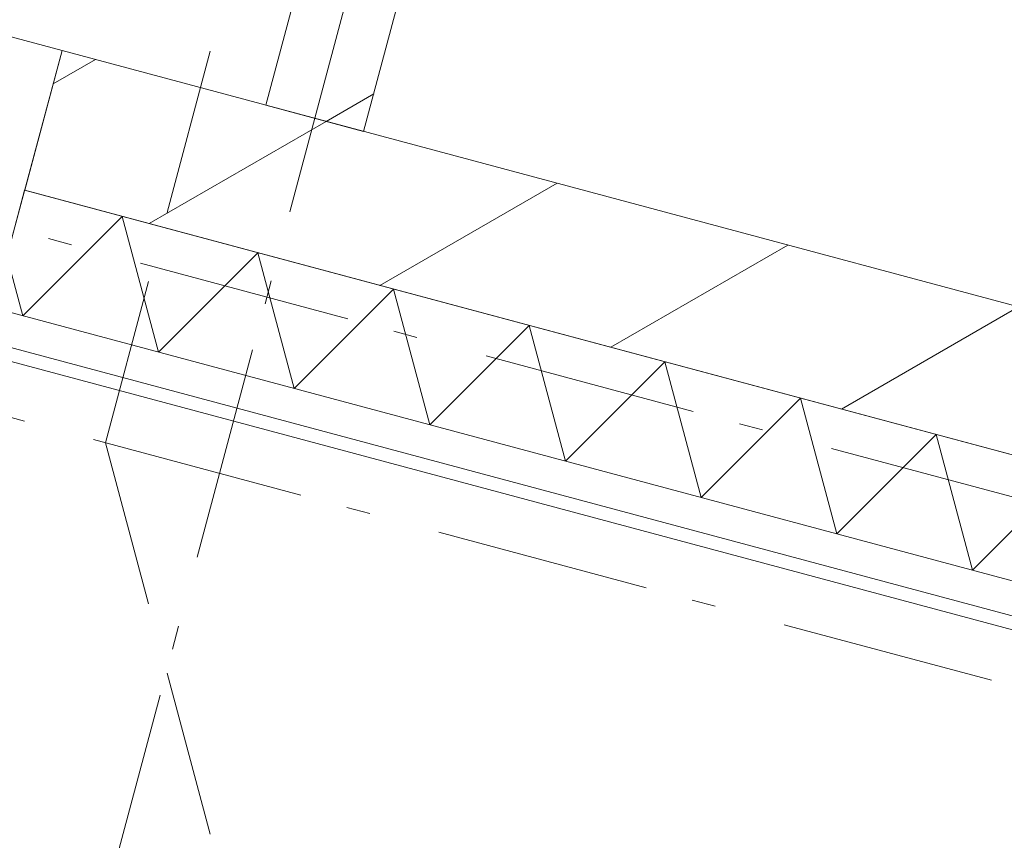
# Model space of a CAD drawing. Header units: millimetres. Extents: x -62314 to 79800, y -34032 to 28340.
# Tile 49 of 256: x 49492 to 50949, y -25344 to -24130. Entities that reach past the tile are written whole.
import ezdxf

# ---------------------------------------------------------------- set-up
doc = ezdxf.new("R2010")
doc.units = ezdxf.units.MM
doc.header["$LTSCALE"] = 508
doc.header["$PDMODE"] = 1
doc.header["$PDSIZE"] = -2
doc.linetypes.add('Dash Style-2', pattern=[0.694425, 0.48607, -0.208355])
doc.linetypes.add('Dash Style-6', pattern=[1.04164, 0.625, -0.20828, 0.06943, -0.13893])
doc.layers.get('0').update_dxf_attribs({"lineweight": 0})
doc.layers.get('DEFPOINTS').update_dxf_attribs({"lineweight": 0})
for name, color, linetype, lineweight in [('(00) tekening-stramien-algemeen', 7, 'Dash Style-6', 0), ('(04) bouwaanvraag-brandweer-bestaand-WBDBO 60min', 1, 'Dash Style-2', 0), ('(22) binnenwanden-X kalkzandsteen', 1, 'Continuous', 0), ('(42) binnenwandafwerkingen-R plaatmateriaal algemeen', 12, 'Continuous', 0), ('(__) constructies_materialen-K isolatie', 8, 'Continuous', 0), ('None', 7, 'Continuous', 0)]:
    doc.layers.add(name, color=color, linetype=linetype, lineweight=lineweight)
doc.styles.add('Helvetica', font='Helvetica')
doc.dimstyles.new('KE __', dxfattribs={"dimtxt": 151.308594, "dimasz": 50.074463, "dimexe": 125, "dimexo": 500, "dimgap": 25, "dimtad": 1, "dimdec": 1, "dimtxsty": 'Helvetica', "dimblk": 'DOT', "dimblk1": 'DOT', "dimblk2": 'DOT', "dimcen": 0, "dimdle": 100, "dimazin": 0, "dimtfac": 0.8, "dimtdec": 1, "dimtix": 1, "dimtmove": 0, "dimatfit": 0, "dimldrblk": 'DOT', "dimfxl": 150, "dimfxlon": 1, "dimfrac": 2, "dimtolj": 1, "dimarcsym": 0})
pattern_1 = [(45, (0, 0), (-176.7767, 176.7767), [])]

# ---------------------------------------------------------------- blocks, each defined once
blk = doc.blocks.new('Group-112-1')
at = {"layer": 'None', "color": 17, "lineweight": 0, "transparency": 33554687, "flags": 128}
blk.add_lwpolyline([(17, 83), (3293, 83), (3293, -215.5), (17, -215.5)], close=True, dxfattribs=at)
blk = doc.blocks.new('bu-b-02 verdieping uitvoering')
at = {"layer": 'None', "color": 17, "transparency": 33554687}
blk.add_blockref('Group-112-1', (0, 0), dxfattribs=at)
blk = doc.blocks.new('Isolatie Object-24')
at = {"layer": '(__) constructies_materialen-K isolatie', "color": 2, "lineweight": 0, "transparency": 33554687, "flags": 128}
blk.add_lwpolyline([(0, 90), (2435.9, 90), (2435.9, -90), (0, -90)], close=True, dxfattribs=at)
blk.add_lwpolyline([(831.4, -90), (935.3, 90), (1039.2, -90), (1039.2, -90), (1143.2, 90), (1247.1, -90), (1247.1, -90), (1351, 90), (1454.9, -90), (1454.9, -90), (1558.8, 90), (1662.8, -90), (1662.8, -90), (1766.7, 90), (1870.6, -90), (1870.6, -90), (1974.5, 90), (2078.5, -90), (2078.5, -90), (2182.4, 90), (2286.3, -90), (2390.2, 90), (2435.9, 11)], dxfattribs=at)
blk = doc.blocks.new('nieuwe hoek')
at = {"layer": '(22) binnenwanden-X kalkzandsteen', "linetype": 'Continuous', "lineweight": 0, "transparency": 33554687}
h = blk.add_hatch(dxfattribs=at)
h.set_pattern_fill('(__)F kzs 1_100', color=253, style=0, pattern_type=2)
h.set_pattern_definition(pattern_1)
h.paths.add_polyline_path([(-13537, 544), (-13537, 330), (-11101.2, 330), (-11101.2, 544)])
at = {"layer": '(22) binnenwanden-X kalkzandsteen', "color": 3, "lineweight": 0, "transparency": 33554687, "flags": 128}
blk.add_lwpolyline([(-13537, 544), (-13537, 330), (-11101.2, 330), (-11101.2, 544)], close=True, dxfattribs=at)
at = {"layer": '(42) binnenwandafwerkingen-R plaatmateriaal algemeen', "color": 17, "lineweight": 0, "transparency": 33554687, "flags": 128}
blk.add_lwpolyline([(-11287.7, 80), (-11287.7, 100), (-13520, 100), (-13520, 80)], close=True, dxfattribs=at)
at = {"layer": '(__) constructies_materialen-K isolatie', "color": 2, "rotation": 180}
blk.add_blockref('Isolatie Object-24', (-11101.2, 240), dxfattribs=at)
blk = doc.blocks.new('blok b-v1-gevel_constructie')
at = {"layer": '(22) binnenwanden-X kalkzandsteen', "linetype": 'Continuous', "lineweight": 0, "transparency": 33554687}
h = blk.add_hatch(dxfattribs=at)
h.set_pattern_fill('(__)F kzs 1_100', color=253, style=0, pattern_type=2)
h.set_pattern_definition(pattern_1)
h.paths.add_polyline_path([(7225, 8215.07), (7225, 544), (7375, 544), (7375, 8215.07)])
at = {"layer": '(22) binnenwanden-X kalkzandsteen', "color": 3, "lineweight": 0, "transparency": 33554687, "flags": 128}
blk.add_lwpolyline([(7225, 8215.07), (7225, 544), (7375, 544), (7375, 8215.07)], close=True, dxfattribs=at)
at = {"layer": 'None', "color": 17, "transparency": 33554687}
blk.add_blockref('nieuwe hoek', (20449.99, -0.01), dxfattribs=at)
at = {"layer": 'None', "color": 17, "transparency": 33554687, "rotation": 180}
blk.add_blockref('bu-b-02 verdieping uitvoering', (6929.99, 328.47), dxfattribs=at)
blk = doc.blocks.new('blok B 01 (2D)')
at = {"layer": '(04) bouwaanvraag-brandweer-bestaand-WBDBO 60min', "color": 6, "lineweight": 0, "transparency": 33554687}
for q in [(54605, 8306.6), (55355, -1299.1)]:
    blk.add_line((54605, 0), q, dxfattribs=at)
at = {"layer": 'None', "color": 17, "transparency": 33554687}
blk.add_blockref('blok b-v1-gevel_constructie', (47480, 0), dxfattribs=at)
blk = doc.blocks.new('Group-176-1')
at = {"layer": '(00) tekening-stramien-algemeen', "color": 2, "lineweight": 0, "transparency": 33554687}
for p, q in [((71038, -10800), (-1886.1, -10800)), ((71038, -11070), (-1886.1, -11070))]:
    blk.add_line(p, q, dxfattribs=at)
blk = doc.blocks.new('_Dot')
at = {"color": 0, "linetype": 'ByBlock', "lineweight": -2}
blk.add_line((-0.5, 0), (-1, 0), dxfattribs=at)
at = {"color": 0, "linetype": 'ByBlock', "const_width": 0.5}
blk.add_lwpolyline([(-0.25, 0, 1), (0.25, 0, 1)], format="xyb", close=True, dxfattribs=at)
blk = doc.blocks.new('*D357')
at = {"layer": '(00) tekening-stramien-algemeen', "color": 0, "lineweight": -2, "transparency": 33554687}
for p, q in [((54510, -350), (54510, -625)), ((50510, -650), (50510, -375)), ((54459.9, -500), (50560.1, -500))]:
    blk.add_line(p, q, dxfattribs=at)
at = {"layer": 'DEFPOINTS', "color": 0, "transparency": 33554687}
for p in [(54510, 2508.9), (50510, -500), (50510, -1418.7)]:
    blk.add_point(p, dxfattribs=at)
at = {"layer": '(00) tekening-stramien-algemeen', "color": 0, "lineweight": -2, "xscale": 50.07446289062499, "yscale": 50.07446289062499, "zscale": 50.07446289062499, "rotation": 180}
blk.add_blockref('_Dot', (50510, -500), dxfattribs=at)
at = {"layer": '(00) tekening-stramien-algemeen', "color": 0, "lineweight": -2, "xscale": 50.07446289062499, "yscale": 50.07446289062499, "zscale": 50.07446289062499}
blk.add_blockref('_Dot', (54510, -500), dxfattribs=at)
at = {"layer": '(00) tekening-stramien-algemeen', "color": 0, "lineweight": 0, "transparency": 33554687, "insert": (52510, -374.3), "char_height": 151.31, "attachment_point": 5, "style": 'Helvetica'}
blk.add_mtext('\\A1;4000', dxfattribs=at)
blk = doc.blocks.new('*D358')
at = {"layer": '(00) tekening-stramien-algemeen', "color": 0, "lineweight": -2, "transparency": 33554687}
for p, q in [((54510.6, -350), (54510.6, -625)), ((57810.6, -350), (57810.6, -625)), ((57760.6, -500), (54560.7, -500))]:
    blk.add_line(p, q, dxfattribs=at)
at = {"layer": 'DEFPOINTS', "color": 0, "transparency": 33554687}
for p in [(54510.6, 2778.9), (57810.6, 2778.9), (54510.6, -500)]:
    blk.add_point(p, dxfattribs=at)
at = {"layer": '(00) tekening-stramien-algemeen', "color": 0, "lineweight": -2, "xscale": 50.07446289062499, "yscale": 50.07446289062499, "zscale": 50.07446289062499, "rotation": 180}
blk.add_blockref('_Dot', (54510.6, -500), dxfattribs=at)
at = {"layer": '(00) tekening-stramien-algemeen', "color": 0, "lineweight": -2, "xscale": 50.07446289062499, "yscale": 50.07446289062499, "zscale": 50.07446289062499}
blk.add_blockref('_Dot', (57810.6, -500), dxfattribs=at)
at = {"layer": '(00) tekening-stramien-algemeen', "color": 0, "lineweight": 0, "transparency": 33554687, "insert": (56160.6, -374.3), "char_height": 151.31, "attachment_point": 5, "style": 'Helvetica'}
blk.add_mtext('\\A1;3300', dxfattribs=at)
blk = doc.blocks.new('stramien langs gevel blok B')
at = {"layer": '(00) tekening-stramien-algemeen', "color": 2, "lineweight": 0, "transparency": 33554687}
for base, p1, p2, picture, middle in [((54510.6, -500), (57810.6, 2778.9), (54510.6, 2778.9), '*D358', (56160.6, -374.3)), ((50510, -500), (54510, 2508.9), (50510, -1418.7), '*D357', (52510, -374.3))]:
    dim = blk.add_linear_dim(base=base, p1=p1, p2=p2, dimstyle='KE __', override={"dimtxt": 151.308594, "dimgap": 50, "dimdec": 0, "dimpost": '<>', "dimtxsty": 'Helvetica', "dimtmove": 2}, dxfattribs=at)
    dim.commit()
    dim.dimension.update_dxf_attribs({"geometry": picture, "text_midpoint": middle})
blk = doc.blocks.new('Stramien blok B')
at = {"layer": '(00) tekening-stramien-algemeen', "color": 2, "lineweight": 0, "transparency": 33554687}
blk.add_line((54510, 1818.9), (54510, -14997.6), dxfattribs=at)
at = {"layer": 'None', "color": 17, "transparency": 33554687}
for name, p in [('Group-176-1', (0, 0)), ('stramien langs gevel blok B', (0, -13578.9))]:
    blk.add_blockref(name, p, dxfattribs=at)

msp = doc.modelspace()

# ---------------------------------------------------------------- block references
at = {"layer": 'None', "color": 17, "transparency": 33554687}
for name, p, rotation in [('blok B 01 (2D)', (-3125.94, -10622.93), 344.9999999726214), ('Stramien blok B', (0, 0), 344.9999645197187)]:
    msp.add_blockref(name, p, dxfattribs=dict(at, rotation=rotation))

doc.saveas('drawing.dxf')
